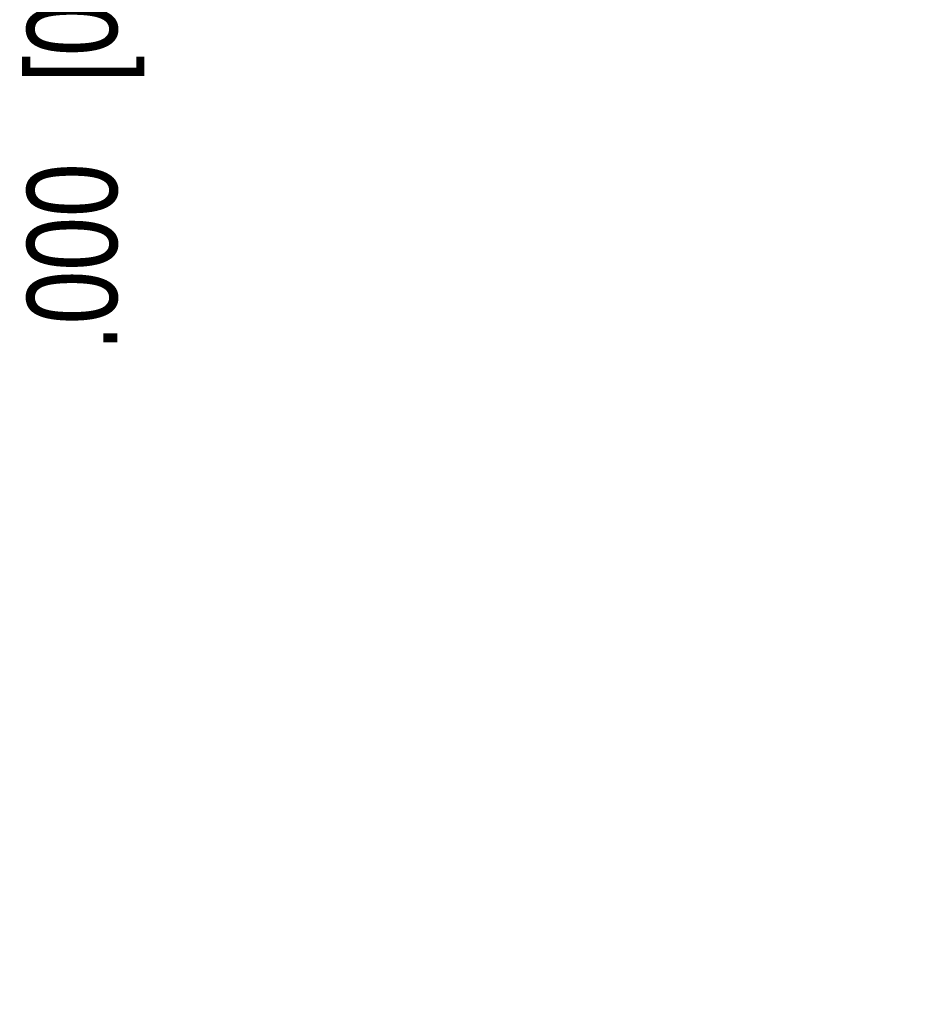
# Model space of a CAD drawing. Header units: inches. Extents: x 0 to 22, y 0 to 17.
# Tile 3 of 217: x 5.6 to 6.9, y 3.1 to 4.5. Entities that reach past the tile are written whole.
import ezdxf

# ---------------------------------------------------------------- set-up
doc = ezdxf.new("R2010")
doc.units = ezdxf.units.IN
doc.header["$LTSCALE"] = 1.21
doc.header["$MEASUREMENT"] = 0
doc.layers.get('0').update_dxf_attribs({"linetype": 'CONTINUOUS'})
doc.layers.add('DIMENSIONS', color=7, linetype='CONTINUOUS')
doc.styles.get("Standard").update_dxf_attribs({"font": 'txt', "width": 0.8})
doc.dimstyles.new('DIMSTYLE_1', dxfattribs={"dimtxt": 0.125, "dimasz": 0.18, "dimexe": 0.18, "dimexo": 0.0625, "dimgap": 0.09, "dimtad": 0, "dimtih": 1, "dimtoh": 1, "dimdec": 3, "dimzin": 4, "dimdsep": 46, "dimtxsty": 'STANDARD', "dimblk": '_FILLED', "dimblk1": '_FILLED', "dimblk2": '_FILLED', "dimcen": 0.09, "dimadec": 0, "dimazin": 0, "dimtp": 0.001, "dimtm": 0.001, "dimtfac": 1, "dimtdec": 3, "dimtofl": 0, "dimtmove": 0, "dimatfit": 3, "dimldrblk": '_FILLED', "dimfxl": 1, "dimtolj": 1, "dimtzin": 4, "dimarcsym": 0})

# ---------------------------------------------------------------- blocks, each defined once
blk = doc.blocks.new('*D19')
at = {"layer": 'DIMENSIONS', "color": 2, "linetype": 'CONTINUOUS'}
blk.add_line((8.7964, 5.2887), (8.7964, 4.6037), dxfattribs=at)
at = {"layer": 'DIMENSIONS', "color": 2, "linetype": 'CONTINUOUS', "insert": (8.7339, 4.5412), "char_height": 0.125, "width": 1.325, "attachment_point": 3, "rotation": 90, "line_spacing_factor": 0.9}
blk.add_mtext('3.113{\\Ftxt.shx;\\W1.000000;\\H0.125000; }[79.06]', dxfattribs=at)
blk = doc.blocks.new('_FILLED')
at = {"color": 0, "linetype": 'BYBLOCK'}
blk.add_solid([(0, 0), (-1, 0.1736), (-1, -0.1736)], dxfattribs=at)
blk = doc.blocks.new('*D20')
at = {"layer": 'DIMENSIONS', "color": 2, "linetype": 'CONTINUOUS'}
blk.add_line((5.6838, 5.2888), (5.6838, 4.6037), dxfattribs=at)
at = {"layer": 'DIMENSIONS', "color": 2, "linetype": 'CONTINUOUS', "insert": (5.6213, 4.5412), "char_height": 0.125, "width": 0.825, "attachment_point": 3, "rotation": 90, "line_spacing_factor": 0.9}
blk.add_mtext('.000{\\Ftxt.shx;\\W1.000000;\\H0.125000; }[0]', dxfattribs=at)
blk = doc.blocks.new('*D21')
at = {"layer": 'DIMENSIONS', "color": 2, "linetype": 'CONTINUOUS'}
blk.add_line((10.2806, 5.2887), (10.2806, 4.6037), dxfattribs=at)
at = {"layer": 'DIMENSIONS', "color": 2, "linetype": 'CONTINUOUS', "insert": (10.2181, 4.5412), "char_height": 0.125, "width": 1.425, "attachment_point": 3, "rotation": 90, "line_spacing_factor": 0.9}
blk.add_mtext('4.597{\\Ftxt.shx;\\W1.000000;\\H0.125000; }[116.76]', dxfattribs=at)
blk = doc.blocks.new('*D22')
at = {"layer": 'DIMENSIONS', "color": 2, "linetype": 'CONTINUOUS'}
blk.add_line((13.6838, 5.2888), (13.6838, 4.6037), dxfattribs=at)
at = {"layer": 'DIMENSIONS', "color": 2, "linetype": 'CONTINUOUS', "insert": (13.6213, 4.5412), "char_height": 0.125, "width": 1.325, "attachment_point": 3, "rotation": 90, "line_spacing_factor": 0.9}
blk.add_mtext('8.000{\\Ftxt.shx;\\W1.000000;\\H0.125000; }[203.2]', dxfattribs=at)

msp = doc.modelspace()

# ---------------------------------------------------------------- dimensions: what is measured, and where the dimension line sits
at = {"layer": 'DIMENSIONS', "color": 2, "linetype": 'CONTINUOUS'}
for feature_location, origin, picture, middle in [((5.6837993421, 5.28875), (5.6837993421, 5.35125), '*D20', (5.7958177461, 3.9052508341)), ((8.7964, 5.2887), (5.6838, 5.3513), '*D19', (8.9308, 3.6106)), ((13.6838, 5.2888), (5.6838, 5.3513), '*D22', (13.8182, 3.6106)), ((10.2806, 5.2887), (5.6838, 5.3512), '*D21', (10.4374, 3.5606))]:
    dim = msp.add_ordinate_dim(feature_location=feature_location, offset=(0, -0.685), dtype=1, origin=origin, dimstyle='DIMSTYLE_1', dxfattribs=at)
    dim.commit()
    dim.dimension.update_dxf_attribs({"geometry": picture, "text_midpoint": middle})

doc.saveas('drawing.dxf')
